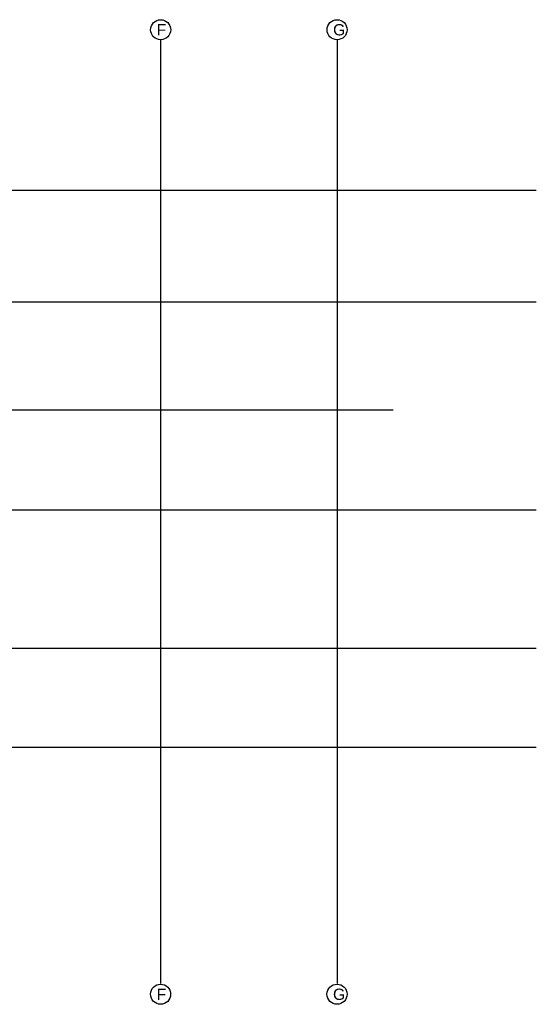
# Model space of a CAD drawing. Header units: millimetres. Extents: x -7023 to 53801, y 9849 to 33561.
# Tile 191 of 256: x 20443 to 21585, y 20592 to 22770. Entities that reach past the tile are written whole.
import ezdxf

# ---------------------------------------------------------------- set-up
doc = ezdxf.new("R2010")
doc.units = ezdxf.units.MM
doc.layers.add('.IE_podklad', color=252, linetype='Continuous')
doc.styles.get("Standard").update_dxf_attribs({"font": 'arial.ttf'})

msp = doc.modelspace()

# ---------------------------------------------------------------- linework, layer by layer
at = {"layer": '.IE_podklad', "ltscale": 30}
for p, q in [((20754.5, 22725.3), (20754.5, 20637.8)), ((21144.6, 22725.3), (21144.6, 20637.8))]:
    msp.add_line(p, q, dxfattribs=at)
at = {"layer": '.IE_podklad', "ltscale": 25}
for p, q in [((18286.1, 22392.4), (21585.1, 22392.4)), ((18286.1, 22145.4), (21585.1, 22145.4)), ((18286.1, 21906.4), (21268.7, 21906.4)), ((18286.1, 21685.4), (21585.1, 21685.4)), ((18286.1, 21379.4), (21585.1, 21379.4)), ((18286.1, 21160.4), (21585.1, 21160.4))]:
    msp.add_line(p, q, dxfattribs=at)
at = {"layer": '.IE_podklad', "linetype": 'Continuous'}
for centre in [(20754.5, 22747.5), (21144.6, 22747.5), (20754.4, 20613.8), (21144.5, 20613.8)]:
    msp.add_circle(centre, 22.2, dxfattribs=at)

# ---------------------------------------------------------------- texts
at = {"layer": '.IE_podklad', "char_height": 25, "width": 492.116, "attachment_point": 1}
for s, insert in [('F', (20745.6, 22760)), ('G', (21135.7, 22760)), ('F', (20745.5, 20626.2)), ('G', (21135.6, 20626.2))]:
    msp.add_mtext(s, dxfattribs=dict(at, insert=insert))

doc.saveas('drawing.dxf')
